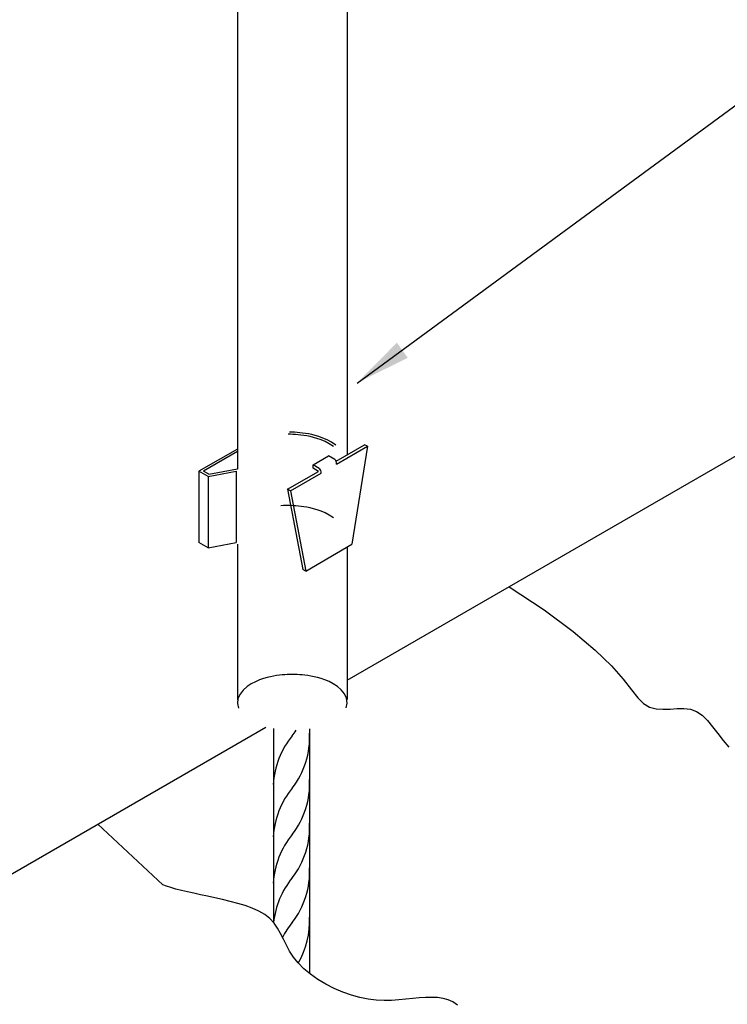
# Model space of a CAD drawing. Header units: millimetres. Extents: x 659 to 1031, y -73 to 11.
# Tile 94 of 141: x 919.63 to 922.91, y -36.09 to -31.52. Entities that reach past the tile are written whole.
import ezdxf

# ---------------------------------------------------------------- set-up
doc = ezdxf.new("R2010")
doc.units = ezdxf.units.MM
doc.header["$MEASUREMENT"] = 0
for name, color, linetype, lineweight in [('C01', 1, 'Continuous', 30), ('C02', 2, 'Continuous', 30), ('C03', 3, 'Continuous', 30)]:
    doc.layers.add(name, color=color, linetype=linetype, lineweight=lineweight)

msp = doc.modelspace()

# ---------------------------------------------------------------- hatches: boundary and pattern name
at = {"layer": 'C02', "linetype": 'Continuous'}
msp.add_hatch(color=2, dxfattribs=at).paths.add_polyline_path([(921.43, -33.0913), (921.3797, -33.0213), (921.1952, -33.2083), (921.4295, -33.0913), (921.4295, -33.0913)])

# ---------------------------------------------------------------- linework, layer by layer
msp.add_arc((920.5955, -34.6085), 0.38, 321.975, 326.629)
at = {"layer": 'C01'}
for centre, radius, start, end in [((921.1952, -35.0897), 0.3888, 140.555, 176.855), ((920.5955, -34.8511), 0.38, 321.975, 2.9893), ((921.1952, -35.3323), 0.3888, 140.555, 176.855), ((920.5955, -35.0661), 0.38, 321.975, 2.9893), ((920.5955, -35.2674), 0.38, 321.975, 2.9893), ((921.1952, -35.5473), 0.3888, 140.555, 176.855), ((920.5955, -35.4741), 0.38, 321.975, 2.9893), ((921.1952, -35.7485), 0.3888, 140.555, 174.181), ((921.1952, -35.9553), 0.3888, 140.555, 152.709), ((920.5955, -35.7029), 0.38, 329.415, 2.9893)]:
    msp.add_arc(centre, radius, start, end, dxfattribs=at)
at = {"layer": 'C02'}
for p, q in [((921.1952, -33.2083), (923.369, -31.6125)), ((921.1493, -34.5859), (923.3514, -33.3144)), ((918.6268, -36.0425), (920.7723, -34.8034)), ((920.8075, -34.8096), (920.8075, -35.7076)), ((920.9754, -34.8111), (920.9754, -35.9445))]:
    msp.add_line(p, q, dxfattribs=at)
for points in [[(921.8993, -34.1529), (922.0614, -34.2591), (922.1961, -34.3593), (922.2987, -34.4459), (922.3739, -34.5195), (922.4276, -34.5805), (922.4666, -34.6295), (922.4959, -34.667), (922.5223, -34.6934), (922.5506, -34.7096), (922.5809, -34.7177), (922.6121, -34.72), (922.6454, -34.719), (922.6776, -34.7171), (922.7088, -34.7167), (922.7401, -34.7201), (922.7684, -34.7299), (922.7948, -34.7476), (922.8192, -34.7719), (922.8426, -34.8009), (922.8661, -34.8324), (922.8914, -34.8644), (922.9178, -34.895)], [(921.66, -36.0909), (921.6395, -36.0766), (921.617, -36.0663), (921.5936, -36.0597), (921.5682, -36.0561), (921.5409, -36.055), (921.5125, -36.0558), (921.4832, -36.058), (921.453, -36.0609), (921.4217, -36.0641), (921.3895, -36.0669), (921.3553, -36.0689), (921.3202, -36.0693), (921.284, -36.0678), (921.2469, -36.0636), (921.2088, -36.0563), (921.1688, -36.0454), (921.1287, -36.0311), (921.0887, -36.0139), (921.0506, -35.994), (921.0135, -35.9719), (920.9793, -35.9479), (920.9491, -35.9223), (920.9227, -35.8956), (920.9002, -35.8682), (920.8827, -35.8403), (920.868, -35.8126), (920.8543, -35.7853), (920.8407, -35.759), (920.827, -35.7341), (920.8104, -35.711), (920.7909, -35.6902), (920.7674, -35.6719), (920.7401, -35.656), (920.7098, -35.6422), (920.6766, -35.6302), (920.6424, -35.6197), (920.6073, -35.6104), (920.5721, -35.602), (920.537, -35.5942), (920.5028, -35.5868), (920.4696, -35.5796), (920.4383, -35.5727), (920.409, -35.566), (920.3817, -35.5595), (920.3563, -35.553), (920.3329, -35.5467), (920.3123, -35.5403), (920.2957, -35.534), (919.994, -35.2531)]]:
    msp.add_lwpolyline(points, dxfattribs=at)
at = {"layer": 'C03'}
for p, q in [((920.6405, -30.9874), (920.6405, -33.607)), ((921.1493, -30.9984), (921.1493, -33.5409)), ((920.6405, -32.8685), (920.6405, -33.6068)), ((920.6405, -33.514), (920.4627, -33.6167)), ((920.6405, -33.5259), (920.4832, -33.6167)), ((921.0985, -33.5705), (921.2303, -33.494)), ((921.1004, -33.5842), (921.244, -33.5016)), ((921.244, -33.5016), (921.1717, -33.9557)), ((921.244, -33.5016), (921.2303, -33.494)), ((920.9911, -33.5871), (921.0623, -33.5458)), ((921.0916, -33.5631), (921.0623, -33.5458)), ((921.1004, -33.5842), (921.1004, -33.579)), ((920.4627, -33.6167), (920.4627, -33.9474)), ((920.5057, -33.6415), (920.4627, -33.6167)), ((920.5077, -33.6307), (920.4832, -33.6167)), ((920.5057, -33.6415), (920.6346, -33.6172)), ((920.5077, -33.6307), (920.6405, -33.6057)), ((920.6346, -33.6172), (920.6346, -33.9474)), ((920.8729, -33.7004), (921.0164, -33.6179)), ((920.8866, -33.708), (921.0291, -33.6255)), ((921.0204, -33.6044), (920.9911, -33.5871)), ((920.9911, -33.6032), (920.9911, -33.5871)), ((921.0164, -33.6179), (920.9911, -33.6032)), ((920.5057, -33.6415), (920.5057, -33.9722)), ((920.8866, -33.708), (920.8729, -33.7004)), ((920.8729, -33.7004), (920.9442, -34.0719)), ((920.8866, -33.708), (920.9579, -34.0795)), ((920.5057, -33.9722), (920.4627, -33.9474)), ((920.5057, -33.9717), (920.6346, -33.9474)), ((920.6405, -33.9557), (920.6405, -34.6769)), ((920.9579, -34.0795), (921.1717, -33.9557)), ((921.1493, -33.9688), (921.1493, -34.6754)), ((920.9579, -34.0795), (920.9442, -34.0719))]:
    msp.add_line(p, q, dxfattribs=at)
for points in [[(921.0965, -33.4961), (921.077, -33.4825), (921.0565, -33.4717), (921.037, -33.4632), (921.0184, -33.4566), (921.0018, -33.4515), (920.9852, -33.4474), (920.9705, -33.4443), (920.9559, -33.4418), (920.9422, -33.4399), (920.9295, -33.4385), (920.9178, -33.4375), (920.9061, -33.4367), (920.8944, -33.4363), (920.8827, -33.4362)], [(921.0858, -33.503), (921.0662, -33.4901), (921.0467, -33.4799), (921.0282, -33.4718), (921.0096, -33.4655), (920.993, -33.4605), (920.9774, -33.4567), (920.9618, -33.4536), (920.9481, -33.4513), (920.9354, -33.4494), (920.9227, -33.448), (920.91, -33.447), (920.8983, -33.4463), (920.8866, -33.4459), (920.8758, -33.4458)], [(921.0858, -33.8332), (921.0662, -33.8204), (921.0467, -33.8102), (921.0282, -33.8022), (921.0106, -33.7959), (920.994, -33.791), (920.9784, -33.7871), (920.9627, -33.784), (920.9491, -33.7816), (920.9364, -33.7798), (920.9237, -33.7784), (920.912, -33.7773), (920.9002, -33.7766), (920.8885, -33.7761), (920.8768, -33.7759), (920.8661, -33.776), (920.8543, -33.7764), (920.8426, -33.777)], [(921.1454, -34.7131), (921.1493, -34.6911), (921.1463, -34.6689), (921.1366, -34.648), (921.1219, -34.6296), (921.1043, -34.6142), (921.0848, -34.6017), (921.0653, -34.5918), (921.0457, -34.584), (921.0282, -34.5779), (921.0116, -34.5731), (920.9959, -34.5693), (920.9813, -34.5664), (920.9676, -34.5641), (920.9539, -34.5623), (920.9412, -34.5609), (920.9295, -34.5599), (920.9178, -34.5593), (920.9061, -34.5589), (920.8954, -34.5588), (920.8836, -34.5589), (920.8719, -34.5593), (920.8602, -34.56), (920.8485, -34.561), (920.8358, -34.5624), (920.8221, -34.5642), (920.8084, -34.5665), (920.7938, -34.5695), (920.7782, -34.5733), (920.7616, -34.5782), (920.743, -34.5844), (920.7245, -34.5924), (920.7049, -34.6025), (920.6854, -34.6152), (920.6678, -34.6308), (920.6532, -34.6494), (920.6434, -34.6704), (920.6414, -34.6926), (920.6463, -34.7145)]]:
    msp.add_lwpolyline(points, dxfattribs=at)
for centre in [(921.077, -33.5816), (921.0057, -33.6229)]:
    msp.add_arc(centre, 0.0239, 353.83, 50.7305, dxfattribs=at)

doc.saveas('drawing.dxf')
